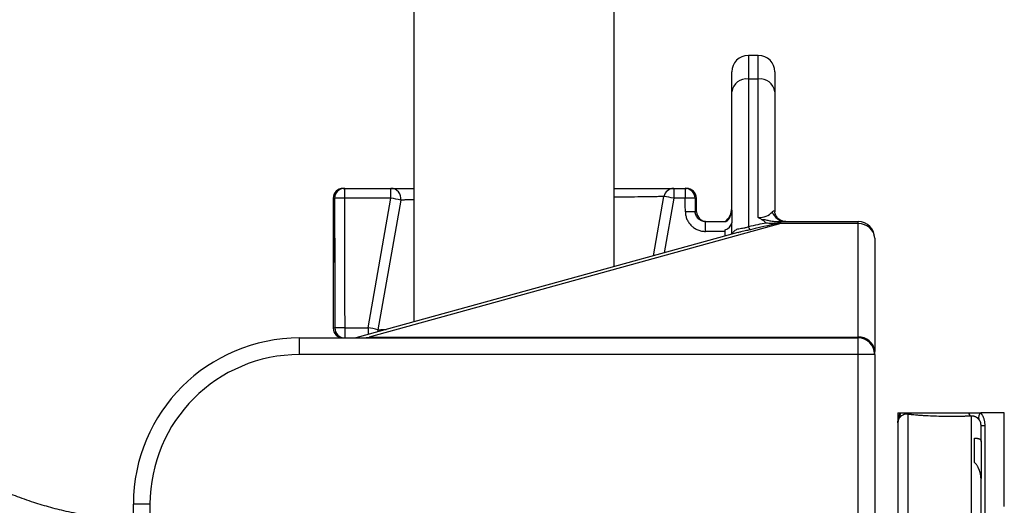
# Model space of a CAD drawing. Extents: x 99 to 1386, y 21 to 2104.
# Tile 6 of 20: x 455 to 751, y 460 to 606. Entities that reach past the tile are written whole.
import ezdxf

# ---------------------------------------------------------------- set-up
doc = ezdxf.new("R2010")
doc.units = 0
doc.layers.get('0').update_dxf_attribs({"linetype": 'CONTINUOUS'})

msp = doc.modelspace()

# ---------------------------------------------------------------- linework, layer by layer
at = {"color": 7, "linetype": 'CONTINUOUS'}
for p, q in [((573.13, 1093.36), (573.13, 515.5)), ((633.43, 532.11), (633.43, 1093.36)), ((676.78, 595.68), (673.78, 595.68)), ((673.78, 595.68), (673.78, 588.57)), ((676.78, 588.57), (676.78, 595.68)), ((668.78, 584.76), (668.78, 590.68)), ((681.78, 590.68), (681.78, 584.76)), ((673.78, 588.57), (673.78, 544.13)), ((676.78, 588.57), (673.78, 588.57)), ((676.78, 546.87), (676.78, 588.57)), ((668.78, 549.07), (668.78, 584.76)), ((681.78, 584.76), (681.78, 548.57)), ((551.89, 555.68), (552.27, 555.68)), ((552.27, 555.68), (566.25, 555.68)), ((552.27, 555.68), (552.27, 552.74)), ((566.25, 552.74), (566.25, 555.68)), ((651.34, 555.68), (654.77, 555.68)), ((651.34, 555.68), (651.34, 552.74)), ((654.77, 555.68), (655.16, 555.68)), ((654.77, 555.68), (654.77, 552.74)), ((548.89, 552.68), (548.89, 513.68)), ((549.29, 552.68), (548.89, 552.68)), ((566.25, 552.74), (552.27, 552.74)), ((559.37, 513.74), (566.25, 552.74)), ((569.2, 552.16), (562.33, 513.16)), ((645.24, 535.37), (648.39, 553.21)), ((651.34, 552.74), (648.43, 536.25)), ((654.77, 552.74), (651.34, 552.74)), ((657.75, 552.74), (657.81, 548.63)), ((658.16, 552.74), (657.75, 552.74)), ((658.23, 548.63), (658.16, 552.74)), ((657.81, 548.63), (658.23, 548.63)), ((683.59, 545.07), (559.72, 510.93)), ((660.86, 545.68), (667.03, 545.68)), ((660.86, 542.74), (660.86, 545.68)), ((668.78, 541.86), (668.78, 545.29)), ((683.51, 545.68), (683.59, 545.68)), ((683.59, 545.07), (683.59, 545.68)), ((683.59, 545.68), (706.78, 545.68)), ((706.78, 545.07), (683.59, 545.07)), ((706.78, 545.07), (706.78, 545.68)), ((706.78, 510.93), (706.78, 545.07)), ((670.64, 542.37), (555.67, 510.68)), ((666.78, 542.74), (660.86, 542.74)), ((666.78, 541.31), (666.78, 543.24)), ((549.35, 540.68), (549.36, 540.68)), ((549.35, 540.68), (549.35, 525.68)), ((711.78, 540.68), (711.78, 506.61)), ((548.89, 513.68), (549.38, 513.68)), ((552.36, 513.74), (552.36, 510.68)), ((552.36, 513.74), (559.37, 513.74)), ((559.37, 513.74), (559.37, 511.71)), ((538.78, 510.68), (676.78, 510.68)), ((538.78, 505.68), (538.78, 510.68)), ((557.81, 510.68), (559.72, 510.93)), ((559.72, 510.93), (559.72, 510.68)), ((559.72, 510.93), (706.78, 510.93)), ((676.78, 510.68), (706.78, 510.68)), ((706.78, 510.93), (706.78, 510.68)), ((706.78, 505.68), (706.78, 510.68)), ((711.78, 505.68), (711.78, 506.61)), ((706.78, 505.68), (538.78, 505.68)), ((706.78, 428.97), (706.78, 505.68)), ((711.78, 505.68), (706.78, 505.68)), ((711.78, 505.68), (711.78, 428.97)), ((718.78, 488.18), (718.78, 485.18)), ((718.78, 488.18), (719.51, 488.18)), ((721.78, 487.7), (721.78, 203.18)), ((740.78, 487.18), (740.78, 203.18)), ((750.78, 488.18), (743.69, 488.18)), ((750.78, 459.99), (750.78, 488.18)), ((743.78, 484.4), (744.88, 484.4)), ((744.88, 484.4), (744.88, 443.58)), ((743.78, 479.58), (743.78, 468.44)), ((488.78, 350.69), (488.78, 460.68)), ((493.78, 460.68), (488.78, 460.68)), ((493.78, 460.68), (493.78, 335.78))]:
    msp.add_line(p, q, dxfattribs=at)
at = {"color": 7, "linetype": 'CONTINUOUS', "flags": 128}
for points in [[(654.83, 548.63), (654.8, 550.65), (654.77, 552.74)], [(562.33, 513.16), (562.19, 512.66), (562.11, 512.46)]]:
    msp.add_lwpolyline(points, dxfattribs=at)
at = {"color": 7, "linetype": 'CONTINUOUS'}
for centre, radius, start, end in [((673.78, 590.68), 5, 90, 180), ((676.78, 590.68), 5, 0, 90), ((673.26, 584.07), 4.53, 83.3756, 171.3032), ((677.3, 584.07), 4.53, 8.6971, 96.6242), ((551.89, 552.68), 3, 90, 180), ((552.28, 552.7), 2.99, 90.2103, 180.2089), ((566.25, 552.68), 3, 350, 90), ((651.34, 552.68), 3, 90, 170), ((654.76, 552.7), 2.99, 0.7803, 89.7886), ((655.16, 552.68), 3, 1, 90), ((551.76, 497.13), 55.61, 89.4726, 92.5417), ((559.38, 509.42), 43.86, 77.0521, 80.9845), ((643.05, 510.03), 43.5, 79.0173, 82.958), ((656.26, 496.97), 55.78, 88.4709, 91.5291), ((656.32, 492.73), 55.92, 88.4748, 91.5252), ((661.23, 548.68), 3, 181, 270), ((663.78, 549.68), 5, 306.8699, 0), ((664.25, 549.11), 4.53, 310.1249, 359.481), ((685.18, 550.26), 4.58, 201.8824, 268.7502), ((666.23, 545.78), 2.6, 282.2418, 349.0779), ((683.3, 545.2), 0.694, 136.0107, 182.0554), ((683.98, 545.24), 0.642, 136.5474, 182.0537), ((706.78, 540.68), 5, 0, 90), ((676.01, 545.15), 2.46, 204.5799, 230.8449), ((551.89, 513.68), 3, 180, 270), ((551.87, 456.7), 57.04, 89.5152, 92.5026), ((552.37, 513.67), 2.99, 179.7431, 269.7408), ((552.5, 470.42), 43.86, 77.0522, 80.9845), ((538.78, 460.68), 50, 90, 180), ((707.1, 506.25), 4.7, 4.4864, 93.8742), ((706.78, 505.68), 5, 0, 90), ((538.78, 460.68), 45, 90, 180), ((717.13, 487.83), 2.4, 329.9217, 8.388), ((721.62, 489.88), 2.18, 274.2619, 308.9692), ((741.53, 488.51), 1.53, 192.3741, 240.5536), ((745.07, 486.68), 2.04, 132.3842, 191.8363)]:
    msp.add_arc(centre, radius, start, end, dxfattribs=at)
for centre, major_axis, ratio, start_param, end_param in [((603.89, 911.69), (0, 2979.08), 0.018462, 1.691598, 1.700733), ((603.89, 911.74), (0, 2979.08), 0.017455, 1.691598, 1.704797), ((676.78, 550.68), (5, 0), 0.762882, 4.712389, 5.691004), ((586.84, 510.65), (100.21, 34.73), 0.062103, 0.379498, 0.499317), ((586.84, 514.09), (99.82, 31.29), 0.032743, 0.248677, 0.489368), ((685.16, 541.18), (-3.29, 4.23), 0.324444, 5.563272, 5.644597), ((706.78, 540.68), (5, 0), 0.877401, 0, 1.570796), ((603.89, 911.69), (0, 2979.08), 0.018462, 1.700733, 1.704797)]:
    msp.add_ellipse(centre, major_axis=major_axis, ratio=ratio, start_param=start_param, end_param=end_param, dxfattribs=at)
for points, knots in [([(566.25, 555.68), (566.35, 555.68), (566.56, 555.68), (568.25, 555.68), (570.42, 555.68), (572.39, 555.68), (573.13, 555.68)], [0, 0, 0, 0, 0.278124, 0.556249, 0.834367, 1, 1, 1, 1]), ([(633.43, 555.68), (634.67, 555.68), (637.73, 555.68), (641.85, 555.68), (645.74, 555.68), (648.66, 555.68), (650.37, 555.68), (651.21, 555.68), (651.3, 555.68), (651.34, 555.68)], [0, 0, 0, 0, 0.114654, 0.281664, 0.448673, 0.615488, 0.782302, 0.891151, 1, 1, 1, 1]), ([(573.13, 552.22), (572.43, 552.21), (571.06, 552.19), (569.87, 552.17), (569.28, 552.16), (569.22, 552.16), (569.2, 552.16)], [0, 0, 0, 0, 0.286263, 0.560897, 0.840319, 1, 1, 1, 1]), ([(648.39, 553.21), (648.35, 553.2), (648.26, 553.2), (647.49, 553.19), (645.93, 553.17), (643.24, 553.13), (639.64, 553.08), (636.32, 553.03), (634.03, 553), (633.43, 552.99)], [0, 0, 0, 0, 0.11433, 0.230066, 0.403808, 0.582622, 0.756531, 0.935502, 1, 1, 1, 1]), ([(654.83, 548.63), (654.84, 548.24), (654.89, 547.85), (655.05, 547.08), (655.17, 546.71), (655.4, 546.18), (655.49, 546.01), (655.68, 545.66), (655.78, 545.5), (656.11, 545.02), (656.36, 544.72), (656.92, 544.18), (657.23, 543.93), (657.88, 543.51), (658.22, 543.33), (658.76, 543.11), (658.95, 543.04), (659.33, 542.93), (659.51, 542.89), (660.08, 542.77), (660.47, 542.74), (660.86, 542.74)], [0, 0, 0, 0, 0.125, 0.125, 0.25, 0.25, 0.3125, 0.3125, 0.375, 0.375, 0.5, 0.5, 0.625, 0.625, 0.75, 0.75, 0.8125, 0.8125, 0.875, 0.875, 1, 1, 1, 1]), ([(660.86, 545.68), (660.67, 545.68), (660.47, 545.7), (660.09, 545.78), (659.9, 545.83), (659.54, 545.97), (659.36, 546.06), (659.03, 546.27), (658.88, 546.4), (658.59, 546.67), (658.47, 546.81), (658.24, 547.13), (658.14, 547.31), (657.9, 547.84), (657.82, 548.24), (657.81, 548.63)], [0, 0, 0, 0, 0.125, 0.125, 0.25, 0.25, 0.375, 0.375, 0.5, 0.5, 0.625, 0.625, 0.75, 0.75, 1, 1, 1, 1]), ([(668.78, 549.07), (668.78, 548.82), (668.78, 548.55), (668.78, 547.98), (668.78, 547.68), (668.78, 546.73), (668.78, 546.04), (668.78, 545.29)], [0, 0, 0, 0, 0.25, 0.25, 0.5, 0.5, 1, 1, 1, 1]), ([(680.93, 548.56), (681.02, 548.66), (681.12, 548.76), (681.31, 548.9), (681.39, 548.95), (681.56, 548.98), (681.63, 548.97), (681.71, 548.88), (681.74, 548.84), (681.77, 548.73), (681.78, 548.66), (681.78, 548.57)], [0, 0, 0, 0, 0.25, 0.25, 0.5, 0.5, 0.75, 0.75, 0.875, 0.875, 1, 1, 1, 1]), ([(685.04, 545.71), (684.97, 545.7), (684.64, 545.67), (683.89, 545.86), (682.97, 546.36), (682.27, 547.11), (681.89, 547.86), (681.78, 548.35), (681.78, 548.5), (681.78, 548.55)], [0, 0, 0, 0, 0.049459, 0.229983, 0.431885, 0.622716, 0.7773, 0.914454, 1, 1, 1, 1]), ([(677.75, 546.36), (677.58, 546.43), (677.41, 546.51), (677.08, 546.68), (676.93, 546.78), (676.78, 546.87)], [0, 0, 0, 0, 0.5, 0.5, 1, 1, 1, 1]), ([(677.75, 546.36), (678.07, 546.23), (678.31, 546.04), (678.63, 545.74), (678.72, 545.63), (678.92, 545.43), (679.02, 545.32), (679.12, 545.22)], [0, 0, 0, 0, 0.5, 0.5, 0.75, 0.75, 1, 1, 1, 1]), ([(677.75, 546.36), (678.18, 546.34), (678.6, 546.29), (679.43, 546.14), (679.85, 546.04), (680.69, 545.87), (681.11, 545.8), (681.95, 545.71), (682.38, 545.68), (682.8, 545.68)], [0, 0, 0, 0, 0.25, 0.25, 0.5, 0.5, 0.75, 0.75, 1, 1, 1, 1]), ([(682.61, 545.18), (682.02, 545.14), (681.44, 545.12), (680.28, 545.12), (679.69, 545.16), (679.12, 545.22)], [0, 0, 0, 0, 0.5, 0.5, 1, 1, 1, 1]), ([(668.97, 541.91), (668.98, 541.94), (669.11, 542.36), (669.59, 543.01), (670.63, 543.54), (671.73, 543.69), (672.63, 543.8), (673.18, 543.92), (673.53, 544.02), (673.74, 544.11), (673.78, 544.13)], [0, 0, 0, 0, 0.015174, 0.236841, 0.470596, 0.728932, 0.835234, 0.887161, 0.981623, 1, 1, 1, 1]), ([(674.46, 543.24), (674.06, 543.15), (673.11, 542.92), (671.78, 542.68), (670.94, 542.42), (670.65, 542.33)], [0, 0, 0, 0, 0.327471, 0.766834, 1, 1, 1, 1]), ([(549.36, 540.68), (549.36, 538.68), (549.36, 536.68), (549.36, 534.68), (549.35, 531.68), (549.35, 528.68), (549.35, 525.68)], [0.0000002, 0.0000002, 0.0000002, 0.0000002, 0.006, 0.006, 0.006, 0.01500021, 0.01500021, 0.01500021, 0.01500021]), ([(562.33, 513.16), (562.43, 513.17), (562.65, 513.17), (563.62, 513.18), (564.63, 513.2), (564.79, 513.2)], [0, 0, 0, 0, 0.447534, 0.908116, 1, 1, 1, 1]), ([(488.78, 455.77), (486.4, 455.92), (481.66, 456.22), (474.9, 457.2), (468.79, 458.42), (463.29, 459.82), (457.97, 461.44), (452.32, 463.47), (446.13, 466.09), (439.39, 469.45), (432.19, 473.68), (424.66, 478.92), (417.65, 484.7), (411.3, 490.86), (405.74, 497.01), (402.4, 501.52), (400.75, 503.74)], [0, 0, 0, 0, 0.069, 0.137279, 0.197309, 0.249205, 0.301082, 0.358083, 0.422799, 0.495311, 0.575707, 0.664105, 0.760514, 0.837992, 0.919799, 1, 1, 1, 1]), ([(718.78, 485.18), (718.78, 485.27), (718.78, 485.44), (718.79, 485.68), (718.82, 485.92), (718.84, 486.14), (718.88, 486.35), (718.91, 486.55), (718.97, 486.82), (719.06, 487.14), (719.19, 487.51), (719.34, 487.86), (719.46, 488.08), (719.51, 488.18)], [0, 0, 0, 0, 0.081231, 0.159231, 0.234002, 0.305544, 0.373859, 0.438949, 0.500814, 0.634666, 0.762461, 0.884229, 1, 1, 1, 1]), ([(719.21, 486.63), (719.19, 486.59), (719.13, 486.51), (719.06, 486.38), (718.99, 486.25), (718.93, 486.1), (718.88, 485.93), (718.82, 485.72), (718.79, 485.46), (718.78, 485.28), (718.78, 485.18)], [0, 0, 0, 0, 0.0923451, 0.1885006, 0.2884558, 0.3921991, 0.4997184, 0.6509885, 0.8177762, 1, 1, 1, 1]), ([(721.78, 487.7), (721.74, 487.71), (721.67, 487.73), (721.56, 487.74), (721.44, 487.75), (721.29, 487.76), (721.04, 487.75), (720.76, 487.69), (720.47, 487.6), (720.18, 487.48), (719.93, 487.33), (719.72, 487.17), (719.57, 487.04), (719.43, 486.9), (719.31, 486.76), (719.25, 486.67), (719.21, 486.63)], [0, 0, 0, 0, 0.04592, 0.087801, 0.125651, 0.19041, 0.251104, 0.375652, 0.438032, 0.500604, 0.625443, 0.688202, 0.749781, 0.831273, 0.914605, 1, 1, 1, 1]), ([(719.51, 488.18), (719.55, 488.18), (719.63, 488.18), (719.76, 488.18), (719.9, 488.18), (720.05, 488.18), (720.2, 488.18), (720.37, 488.18), (720.54, 488.18), (720.73, 488.18), (720.97, 488.18), (721.28, 488.18), (721.67, 488.18), (722.08, 488.18), (722.52, 488.18), (722.83, 488.18), (722.99, 488.18)], [0, 0, 0, 0, 0.055704, 0.111294, 0.166803, 0.222264, 0.277711, 0.333176, 0.388693, 0.444295, 0.500014, 0.600191, 0.700086, 0.79989, 0.899797, 1, 1, 1, 1]), ([(740.78, 487.18), (740.66, 487.17), (740.42, 487.16), (740.07, 487.15), (739.71, 487.14), (739.34, 487.12), (738.98, 487.11), (738.61, 487.1), (737.94, 487.08), (736.95, 487.06), (735.63, 487.04), (734.31, 487.04), (732.56, 487.06), (730.39, 487.11), (728.31, 487.2), (726.74, 487.29), (725.61, 487.36), (724.54, 487.44), (723.71, 487.52), (723.07, 487.57), (722.62, 487.62), (722.19, 487.66), (721.91, 487.69), (721.78, 487.7)], [0, 0, 0, 0, 0.017916, 0.035819, 0.05372, 0.071627, 0.08955, 0.107499, 0.125482, 0.187703, 0.250007, 0.312646, 0.375292, 0.499445, 0.624635, 0.686953, 0.749104, 0.811875, 0.874479, 0.905938, 0.937307, 0.968642, 1, 1, 1, 1]), ([(722.99, 488.18), (723.07, 488.18), (723.24, 488.18), (723.51, 488.18), (723.77, 488.18), (724.05, 488.18), (724.33, 488.18), (724.81, 488.18), (725.52, 488.18), (726.5, 488.18), (727.53, 488.18), (728.96, 488.18), (730.86, 488.18), (732.82, 488.18), (734.4, 488.18), (735.57, 488.18), (736.74, 488.18), (737.74, 488.18), (738.61, 488.18), (739.33, 488.18), (739.8, 488.18), (740.04, 488.18)], [0, 0, 0, 0, 0.02008, 0.040139, 0.060189, 0.080241, 0.100305, 0.120393, 0.182512, 0.24466, 0.30815, 0.371669, 0.500004, 0.628339, 0.691829, 0.755348, 0.817467, 0.879616, 0.919752, 0.959851, 1, 1, 1, 1]), ([(740.04, 488.18), (740.17, 488.18), (740.42, 488.18), (740.81, 488.18), (741.18, 488.18), (741.56, 488.18), (741.92, 488.18), (742.29, 488.18), (742.65, 488.18), (743, 488.18), (743.35, 488.18), (743.58, 488.18), (743.69, 488.18)], [0, 0, 0, 0, 0.100395, 0.200527, 0.300461, 0.400264, 0.5, 0.599736, 0.699539, 0.799473, 0.899605, 1, 1, 1, 1]), ([(743.07, 486.26), (743.05, 486.29), (742.99, 486.34), (742.91, 486.42), (742.82, 486.5), (742.72, 486.58), (742.61, 486.66), (742.48, 486.75), (742.29, 486.86), (742.03, 486.99), (741.76, 487.08), (741.55, 487.14), (741.33, 487.17), (741.07, 487.2), (740.88, 487.19), (740.78, 487.18)], [0, 0, 0, 0, 0.0477852, 0.0965338, 0.1463455, 0.197314, 0.2495267, 0.3080376, 0.3745878, 0.4993271, 0.6243429, 0.6897175, 0.7493348, 0.8718351, 1, 1, 1, 1]), ([(743.78, 484.4), (743.78, 484.44), (743.78, 484.52), (743.77, 484.63), (743.76, 484.74), (743.75, 484.85), (743.72, 485.02), (743.67, 485.23), (743.58, 485.48), (743.47, 485.7), (743.35, 485.9), (743.22, 486.09), (743.12, 486.2), (743.07, 486.26)], [0, 0, 0, 0, 0.050095, 0.099942, 0.149722, 0.199617, 0.249811, 0.371804, 0.501207, 0.620824, 0.75001, 0.868187, 1, 1, 1, 1]), ([(743.69, 488.18), (743.73, 488.13), (743.81, 488.03), (743.91, 487.87), (744.02, 487.7), (744.11, 487.53), (744.25, 487.27), (744.42, 486.91), (744.58, 486.47), (744.69, 486.04), (744.78, 485.64), (744.84, 485.23), (744.88, 484.82), (744.88, 484.54), (744.88, 484.4)], [0, 0, 0, 0, 0.050304, 0.100418, 0.150407, 0.200332, 0.250256, 0.375463, 0.499877, 0.600467, 0.700198, 0.799645, 0.899387, 1, 1, 1, 1]), ([(718.78, 485.18), (718.78, 485.18), (718.78, 470.49), (718.78, 418.17), (718.78, 382.68), (718.78, 308.69), (718.78, 273.2), (718.78, 220.88), (718.78, 206.18), (718.78, 206.18)], [0, 0, 0, 0, 0.25, 0.25, 0.5, 0.5, 0.75, 0.75, 1, 1, 1, 1]), ([(741.78, 480.55), (741.81, 480.55), (741.88, 480.54), (741.99, 480.54), (742.09, 480.54), (742.19, 480.53), (742.33, 480.52), (742.51, 480.51), (742.69, 480.48), (742.87, 480.44), (743.07, 480.39), (743.29, 480.3), (743.47, 480.19), (743.58, 480.08), (743.66, 479.98), (743.73, 479.86), (743.77, 479.72), (743.78, 479.62), (743.78, 479.58)], [0, 0, 0, 0, 0.0221761, 0.0458004, 0.0709051, 0.0975166, 0.1256565, 0.184713, 0.2513639, 0.311026, 0.3764855, 0.5010211, 0.6257883, 0.6967849, 0.7512992, 0.8430897, 0.9259725, 1, 1, 1, 1]), ([(743.78, 468.05), (743.78, 468.13), (743.78, 468.31), (743.76, 468.59), (743.74, 468.89), (743.7, 469.19), (743.65, 469.51), (743.58, 469.85), (743.47, 470.32), (743.29, 470.89), (743.07, 471.43), (742.87, 471.85), (742.69, 472.15), (742.51, 472.44), (742.31, 472.7), (742.13, 472.9), (741.96, 473.07), (741.84, 473.17), (741.78, 473.22)], [0, 0, 0, 0, 0.043406, 0.090003, 0.139804, 0.19282, 0.249062, 0.303505, 0.374484, 0.499364, 0.623723, 0.688916, 0.748338, 0.815028, 0.874129, 0.920263, 0.962179, 1, 1, 1, 1])]:
    msp.add_open_spline(points, degree=3, knots=knots, dxfattribs=at)
for points in [[(683.34, 545.22), (683.09, 545.21), (682.85, 545.19), (682.61, 545.18)], [(682.8, 545.68), (683.04, 545.68), (683.27, 545.68), (683.51, 545.68)], [(743.78, 479.58), (743.78, 481.91), (743.78, 483.53), (743.78, 484.4)], [(741.78, 473.22), (741.78, 476.05), (741.78, 478.5), (741.78, 480.55)], [(743.78, 412.67), (743.78, 436.04), (743.78, 455.26), (743.78, 468.05)]]:
    msp.add_open_spline(points, degree=3, dxfattribs=at)

doc.saveas('drawing.dxf')
